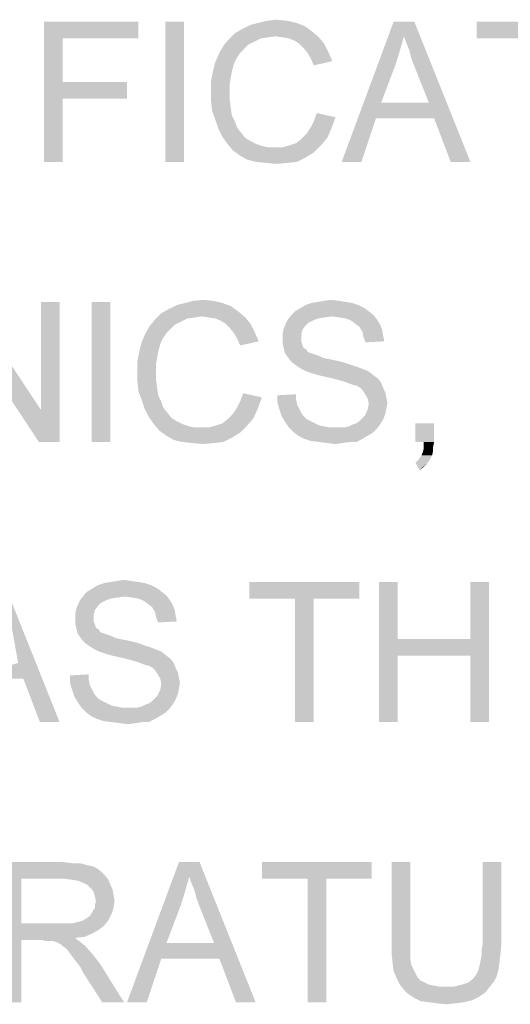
# Model space of a CAD drawing. Extents: x 0 to 841, y 0 to 594.
# Tile 37 of 91: x 665 to 674, y 43 to 61. Entities that reach past the tile are written whole.
import ezdxf

# ---------------------------------------------------------------- set-up
doc = ezdxf.new("R2010")
doc.units = 0
doc.header["$LTSCALE"] = 46.255
doc.header["$MEASUREMENT"] = 0
doc.layers.get('0').update_dxf_attribs({"linetype": 'CONTINUOUS'})

msp = doc.modelspace()

# ---------------------------------------------------------------- linework, layer by layer
at = {"color": 7, "linetype": 'Continuous'}
for points in [[(665.293, 61), (666.978, 61), (665.626, 60.704)], [(665.626, 60.704), (665.293, 58.5), (665.293, 61)], [(665.626, 60.704), (666.978, 61), (666.978, 60.704)], [(667.793, 61), (667.459, 58.5), (667.459, 61)], [(667.459, 58.5), (667.793, 61), (667.793, 58.5)], [(669.626, 61.019), (669.126, 60.981), (669.274, 61.019)], [(669.126, 60.981), (669.626, 61.019), (669.793, 60.981)], [(669.274, 61.019), (669.441, 61.037), (669.626, 61.019)], [(671.719, 60.741), (670.607, 58.5), (671.533, 61)], [(671.533, 61), (671.904, 61), (671.719, 60.741)], [(671.756, 60.63), (671.719, 60.741), (671.904, 61)], [(671.811, 60.5), (671.756, 60.63), (671.904, 61)], [(671.848, 60.352), (671.811, 60.5), (671.904, 61)], [(671.904, 60.204), (671.848, 60.352), (671.904, 61)], [(672.163, 59.556), (671.904, 60.204), (671.904, 61)], [(672.256, 59.278), (672.163, 59.556), (671.904, 61)], [(672.552, 58.5), (672.256, 59.278), (671.904, 61)], [(672.552, 58.5), (671.904, 61), (672.904, 58.5)], [(674.978, 61), (673.015, 60.704), (673.015, 61)], [(673.83, 60.704), (673.015, 60.704), (674.978, 61)], [(670.07, 60.833), (668.7, 60.796), (668.83, 60.87)], [(669.422, 60.741), (668.7, 60.796), (670.07, 60.833)], [(669.941, 60.926), (668.83, 60.87), (668.978, 60.944)], [(668.83, 60.87), (669.941, 60.926), (670.07, 60.833)], [(669.793, 60.981), (668.978, 60.944), (669.126, 60.981)], [(668.978, 60.944), (669.793, 60.981), (669.941, 60.926)], [(669.552, 60.722), (669.422, 60.741), (670.07, 60.833)], [(669.552, 60.722), (670.07, 60.833), (670.2, 60.722)], [(665.626, 60.704), (665.626, 59.926), (665.293, 58.5)], [(669.052, 60.648), (668.496, 60.574), (668.589, 60.685)], [(669.052, 60.648), (668.941, 60.593), (668.496, 60.574)], [(669.422, 60.741), (668.589, 60.685), (668.7, 60.796)], [(669.422, 60.741), (669.293, 60.722), (668.589, 60.685)], [(669.293, 60.722), (669.163, 60.704), (668.589, 60.685)], [(668.589, 60.685), (669.163, 60.704), (669.052, 60.648)], [(670.2, 60.722), (669.663, 60.704), (669.552, 60.722)], [(669.756, 60.667), (669.663, 60.704), (670.2, 60.722)], [(669.848, 60.611), (669.756, 60.667), (670.2, 60.722)], [(669.848, 60.611), (670.2, 60.722), (670.293, 60.611)], [(671.719, 60.741), (671.644, 60.481), (670.607, 58.5)], [(668.867, 60.519), (668.422, 60.444), (668.496, 60.574)], [(668.422, 60.444), (668.867, 60.519), (668.793, 60.444)], [(668.496, 60.574), (668.941, 60.593), (668.867, 60.519)], [(670.293, 60.611), (669.922, 60.537), (669.848, 60.611)], [(669.922, 60.537), (670.293, 60.611), (670.367, 60.463)], [(670.367, 60.463), (669.996, 60.444), (669.922, 60.537)], [(670.052, 60.352), (669.996, 60.444), (670.367, 60.463)], [(670.052, 60.352), (670.367, 60.463), (670.441, 60.296)], [(671.644, 60.481), (671.57, 60.241), (670.607, 58.5)], [(668.793, 60.444), (668.719, 60.333), (668.348, 60.278)], [(668.793, 60.444), (668.348, 60.278), (668.422, 60.444)], [(668.348, 60.278), (668.719, 60.333), (668.681, 60.241)], [(670.441, 60.296), (670.107, 60.222), (670.052, 60.352)], [(668.644, 60.111), (668.274, 59.944), (668.311, 60.13)], [(668.644, 60.111), (668.626, 60), (668.274, 59.944)], [(668.681, 60.241), (668.311, 60.13), (668.348, 60.278)], [(668.311, 60.13), (668.681, 60.241), (668.644, 60.111)], [(671.57, 60.241), (671.311, 59.556), (670.607, 58.5)], [(668.274, 59.944), (668.626, 60), (668.607, 59.889)], [(668.607, 59.889), (668.274, 59.759), (668.274, 59.944)], [(665.626, 59.926), (665.626, 59.63), (665.293, 58.5)], [(665.626, 59.63), (666.774, 59.926), (666.774, 59.63)], [(665.626, 59.926), (666.774, 59.926), (665.626, 59.63)], [(668.274, 59.759), (668.607, 59.889), (668.607, 59.759)], [(668.607, 59.759), (668.607, 59.611), (668.274, 59.593)], [(668.607, 59.759), (668.274, 59.593), (668.274, 59.759)], [(665.293, 58.5), (665.626, 59.63), (665.626, 58.5)], [(668.274, 59.593), (668.607, 59.611), (668.626, 59.463)], [(668.626, 59.463), (668.293, 59.407), (668.274, 59.593)], [(668.293, 59.407), (668.626, 59.463), (668.644, 59.333)], [(668.644, 59.333), (668.348, 59.259), (668.293, 59.407)], [(671.311, 59.556), (671.219, 59.278), (670.607, 58.5)], [(671.311, 59.556), (672.163, 59.556), (671.219, 59.278)], [(672.256, 59.278), (671.219, 59.278), (672.163, 59.556)], [(668.348, 59.259), (668.644, 59.333), (668.7, 59.222)], [(668.7, 59.222), (668.404, 59.093), (668.348, 59.259)], [(670.052, 59.111), (670.107, 59.222), (670.496, 59.296)], [(670.052, 59.111), (670.496, 59.296), (670.422, 59.093)], [(670.496, 59.296), (670.107, 59.222), (670.163, 59.37)], [(670.607, 58.5), (671.219, 59.278), (670.959, 58.5)], [(668.7, 59.222), (668.737, 59.111), (668.404, 59.093)], [(668.404, 59.093), (668.737, 59.111), (668.811, 59.019)], [(668.811, 59.019), (668.478, 58.944), (668.404, 59.093)], [(670.422, 59.093), (669.978, 59), (670.052, 59.111)], [(669.978, 59), (670.422, 59.093), (670.348, 58.926)], [(668.478, 58.944), (668.811, 59.019), (668.885, 58.926)], [(668.885, 58.926), (668.57, 58.815), (668.478, 58.944)], [(668.885, 58.926), (668.978, 58.87), (668.57, 58.815)], [(669.681, 58.796), (669.793, 58.833), (670.348, 58.926)], [(669.681, 58.796), (670.348, 58.926), (670.237, 58.796)], [(669.793, 58.833), (669.885, 58.907), (670.348, 58.926)], [(670.348, 58.926), (669.885, 58.907), (669.978, 59)], [(668.57, 58.815), (668.978, 58.87), (669.089, 58.815)], [(669.089, 58.815), (668.663, 58.704), (668.57, 58.815)], [(669.089, 58.815), (669.2, 58.778), (668.663, 58.704)], [(668.663, 58.704), (669.552, 58.759), (670.237, 58.796)], [(668.663, 58.704), (670.237, 58.796), (670.107, 58.667)], [(669.2, 58.778), (669.293, 58.759), (668.663, 58.704)], [(669.422, 58.759), (669.552, 58.759), (668.663, 58.704)], [(669.293, 58.759), (669.422, 58.759), (668.663, 58.704)], [(670.107, 58.667), (668.793, 58.611), (668.663, 58.704)], [(670.237, 58.796), (669.552, 58.759), (669.681, 58.796)], [(668.793, 58.611), (670.107, 58.667), (669.959, 58.574)], [(669.959, 58.574), (668.922, 58.537), (668.793, 58.611)], [(669.07, 58.5), (668.922, 58.537), (669.959, 58.574)], [(669.07, 58.5), (669.959, 58.574), (669.811, 58.5)], [(669.811, 58.5), (669.256, 58.481), (669.07, 58.5)], [(669.256, 58.481), (669.811, 58.5), (669.644, 58.481)], [(669.644, 58.481), (669.441, 58.463), (669.256, 58.481)], [(663.941, 55.407), (663.959, 56), (665.237, 54.074)], [(665.2, 53.5), (665.237, 54.074), (665.57, 56)], [(665.2, 53.5), (665.57, 56), (665.57, 53.5)], [(665.57, 56), (665.237, 54.074), (665.237, 56)], [(666.478, 56), (666.144, 53.5), (666.144, 56)], [(666.144, 53.5), (666.478, 56), (666.478, 53.5)], [(668.626, 55.926), (667.515, 55.87), (667.663, 55.944)], [(667.515, 55.87), (668.626, 55.926), (668.756, 55.833)], [(668.478, 55.981), (667.663, 55.944), (667.811, 55.981)], [(667.663, 55.944), (668.478, 55.981), (668.626, 55.926)], [(668.311, 56.019), (667.811, 55.981), (667.959, 56.019)], [(667.811, 55.981), (668.311, 56.019), (668.478, 55.981)], [(667.959, 56.019), (668.126, 56.037), (668.311, 56.019)], [(671.015, 55.889), (669.774, 55.833), (669.867, 55.889)], [(669.774, 55.833), (671.015, 55.889), (671.089, 55.833)], [(670.904, 55.944), (669.867, 55.889), (669.959, 55.944)], [(669.867, 55.889), (670.904, 55.944), (671.015, 55.889)], [(670.793, 55.981), (669.959, 55.944), (670.07, 55.981)], [(669.959, 55.944), (670.793, 55.981), (670.904, 55.944)], [(670.681, 56), (670.07, 55.981), (670.181, 56)], [(670.07, 55.981), (670.681, 56), (670.793, 55.981)], [(670.552, 56.019), (670.181, 56), (670.293, 56.019)], [(670.181, 56), (670.552, 56.019), (670.681, 56)], [(670.293, 56.019), (670.422, 56.037), (670.552, 56.019)], [(668.107, 55.741), (667.274, 55.685), (667.385, 55.796)], [(668.107, 55.741), (667.978, 55.722), (667.274, 55.685)], [(667.978, 55.722), (667.848, 55.704), (667.274, 55.685)], [(668.756, 55.833), (667.385, 55.796), (667.515, 55.87)], [(668.107, 55.741), (667.385, 55.796), (668.756, 55.833)], [(668.237, 55.722), (668.107, 55.741), (668.756, 55.833)], [(668.237, 55.722), (668.756, 55.833), (668.885, 55.722)], [(668.885, 55.722), (668.348, 55.704), (668.237, 55.722)], [(668.441, 55.667), (668.348, 55.704), (668.885, 55.722)], [(668.533, 55.611), (668.441, 55.667), (668.885, 55.722)], [(668.533, 55.611), (668.885, 55.722), (668.978, 55.611)], [(670.441, 55.741), (669.644, 55.685), (669.719, 55.778)], [(670.441, 55.741), (670.293, 55.722), (669.644, 55.685)], [(670.293, 55.722), (670.181, 55.704), (669.644, 55.685)], [(671.089, 55.833), (669.719, 55.778), (669.774, 55.833)], [(669.719, 55.778), (671.089, 55.833), (671.181, 55.759)], [(669.719, 55.778), (671.181, 55.759), (670.441, 55.741)], [(670.57, 55.722), (670.441, 55.741), (671.181, 55.759)], [(670.681, 55.704), (670.57, 55.722), (671.181, 55.759)], [(670.681, 55.704), (671.181, 55.759), (671.237, 55.685)], [(667.552, 55.519), (667.107, 55.444), (667.181, 55.574)], [(667.737, 55.648), (667.181, 55.574), (667.274, 55.685)], [(667.737, 55.648), (667.626, 55.593), (667.181, 55.574)], [(667.181, 55.574), (667.626, 55.593), (667.552, 55.519)], [(667.274, 55.685), (667.848, 55.704), (667.737, 55.648)], [(668.978, 55.611), (668.607, 55.537), (668.533, 55.611)], [(668.607, 55.537), (668.978, 55.611), (669.052, 55.463)], [(669.052, 55.463), (668.681, 55.444), (668.607, 55.537)], [(669.959, 55.574), (669.57, 55.519), (669.607, 55.611)], [(669.57, 55.519), (669.959, 55.574), (669.904, 55.5)], [(670.089, 55.667), (669.607, 55.611), (669.644, 55.685)], [(670.089, 55.667), (670.015, 55.63), (669.607, 55.611)], [(669.607, 55.611), (670.015, 55.63), (669.959, 55.574)], [(669.644, 55.685), (670.181, 55.704), (670.089, 55.667)], [(671.237, 55.685), (670.774, 55.667), (670.681, 55.704)], [(670.848, 55.611), (670.774, 55.667), (671.237, 55.685)], [(670.848, 55.611), (671.237, 55.685), (671.293, 55.593)], [(671.293, 55.593), (670.922, 55.556), (670.848, 55.611)], [(670.922, 55.556), (671.293, 55.593), (671.33, 55.5)], [(671.33, 55.5), (670.978, 55.463), (670.922, 55.556)], [(665.237, 54.074), (665.2, 53.5), (663.941, 55.407)], [(667.478, 55.444), (667.404, 55.333), (667.033, 55.278)], [(667.478, 55.444), (667.033, 55.278), (667.107, 55.444)], [(667.107, 55.444), (667.552, 55.519), (667.478, 55.444)], [(668.737, 55.352), (668.681, 55.444), (669.052, 55.463)], [(668.737, 55.352), (669.052, 55.463), (669.126, 55.296)], [(669.904, 55.5), (669.552, 55.426), (669.57, 55.519)], [(669.552, 55.426), (669.904, 55.5), (669.885, 55.426)], [(669.885, 55.426), (669.885, 55.352), (669.552, 55.333)], [(669.885, 55.426), (669.552, 55.333), (669.552, 55.426)], [(670.978, 55.463), (671.33, 55.5), (671.348, 55.389)], [(671.348, 55.389), (670.996, 55.37), (670.978, 55.463)], [(670.996, 55.37), (671.348, 55.389), (671.367, 55.296)], [(671.367, 55.296), (671.033, 55.278), (670.996, 55.37)], [(667.367, 55.241), (666.996, 55.13), (667.033, 55.278)], [(666.996, 55.13), (667.367, 55.241), (667.33, 55.111)], [(667.033, 55.278), (667.404, 55.333), (667.367, 55.241)], [(669.126, 55.296), (668.793, 55.222), (668.737, 55.352)], [(669.552, 55.333), (669.885, 55.352), (669.885, 55.296)], [(669.885, 55.296), (669.552, 55.259), (669.552, 55.333)], [(669.552, 55.259), (669.885, 55.296), (669.904, 55.241)], [(669.904, 55.241), (669.57, 55.185), (669.552, 55.259)], [(669.57, 55.185), (669.904, 55.241), (669.922, 55.185)], [(669.922, 55.185), (669.589, 55.093), (669.57, 55.185)], [(669.922, 55.185), (669.978, 55.148), (669.589, 55.093)], [(667.33, 55.111), (666.959, 54.944), (666.996, 55.13)], [(667.33, 55.111), (667.311, 55), (666.959, 54.944)], [(669.978, 55.148), (669.996, 55.111), (669.589, 55.093)], [(669.589, 55.093), (669.996, 55.111), (670.033, 55.093)], [(670.033, 55.093), (669.626, 55.037), (669.589, 55.093)], [(670.033, 55.093), (670.089, 55.074), (669.626, 55.037)], [(670.089, 55.074), (670.144, 55.056), (669.626, 55.037)], [(669.626, 55.037), (670.144, 55.056), (670.2, 55.037)], [(670.2, 55.037), (669.681, 54.963), (669.626, 55.037)], [(670.2, 55.037), (670.274, 55), (669.681, 54.963)], [(666.959, 54.944), (667.311, 55), (667.293, 54.889)], [(667.293, 54.889), (666.959, 54.759), (666.959, 54.944)], [(666.959, 54.759), (667.293, 54.889), (667.293, 54.759)], [(670.274, 55), (670.367, 54.981), (669.681, 54.963)], [(669.681, 54.963), (670.367, 54.981), (670.459, 54.963)], [(670.459, 54.963), (669.737, 54.907), (669.681, 54.963)], [(670.459, 54.963), (670.626, 54.926), (669.737, 54.907)], [(669.737, 54.907), (670.626, 54.926), (670.793, 54.87)], [(670.793, 54.87), (669.811, 54.852), (669.737, 54.907)], [(669.811, 54.852), (670.793, 54.87), (670.904, 54.833)], [(670.904, 54.833), (669.904, 54.796), (669.811, 54.852)], [(669.904, 54.796), (670.904, 54.833), (670.996, 54.796)], [(667.293, 54.759), (667.293, 54.611), (666.959, 54.593)], [(667.293, 54.759), (666.959, 54.593), (666.959, 54.759)], [(670.996, 54.796), (669.978, 54.759), (669.904, 54.796)], [(669.978, 54.759), (670.996, 54.796), (671.089, 54.759)], [(671.089, 54.759), (670.089, 54.722), (669.978, 54.759)], [(670.219, 54.685), (670.089, 54.722), (671.089, 54.759)], [(670.219, 54.685), (671.089, 54.759), (671.181, 54.685)], [(671.181, 54.685), (670.385, 54.648), (670.219, 54.685)], [(670.385, 54.648), (671.181, 54.685), (671.256, 54.63)], [(666.959, 54.593), (667.293, 54.611), (667.311, 54.463)], [(667.311, 54.463), (666.978, 54.407), (666.959, 54.593)], [(671.256, 54.63), (670.533, 54.611), (670.385, 54.648)], [(670.663, 54.574), (670.533, 54.611), (671.256, 54.63)], [(670.663, 54.574), (671.256, 54.63), (671.311, 54.556)], [(671.311, 54.556), (670.756, 54.537), (670.663, 54.574)], [(670.811, 54.519), (670.756, 54.537), (671.311, 54.556)], [(670.885, 54.5), (670.811, 54.519), (671.311, 54.556)], [(670.941, 54.463), (670.885, 54.5), (671.311, 54.556)], [(670.941, 54.463), (671.311, 54.556), (671.348, 54.463)], [(666.978, 54.407), (667.311, 54.463), (667.33, 54.333)], [(667.33, 54.333), (667.033, 54.259), (666.978, 54.407)], [(667.033, 54.259), (667.33, 54.333), (667.385, 54.222)], [(669.181, 54.296), (668.793, 54.222), (668.848, 54.37)], [(669.459, 54.333), (669.793, 54.352), (669.793, 54.259)], [(669.793, 54.259), (669.459, 54.204), (669.459, 54.333)], [(671.348, 54.463), (670.978, 54.426), (670.941, 54.463)], [(670.978, 54.426), (671.348, 54.463), (671.385, 54.389)], [(671.385, 54.389), (671.015, 54.37), (670.978, 54.426)], [(671.015, 54.37), (671.385, 54.389), (671.404, 54.296)], [(671.404, 54.296), (671.07, 54.278), (671.015, 54.37)], [(667.385, 54.222), (667.089, 54.093), (667.033, 54.259)], [(667.385, 54.222), (667.422, 54.111), (667.089, 54.093)], [(668.737, 54.111), (668.793, 54.222), (669.181, 54.296)], [(668.737, 54.111), (669.181, 54.296), (669.107, 54.093)], [(669.459, 54.204), (669.793, 54.259), (669.811, 54.167)], [(669.811, 54.167), (669.496, 54.074), (669.459, 54.204)], [(669.811, 54.167), (669.848, 54.093), (669.496, 54.074)], [(671.07, 54.278), (671.404, 54.296), (671.422, 54.204)], [(671.422, 54.204), (671.089, 54.185), (671.07, 54.278)], [(671.404, 54.093), (671.07, 54.074), (671.089, 54.185)], [(671.089, 54.185), (671.422, 54.204), (671.404, 54.093)], [(667.089, 54.093), (667.422, 54.111), (667.496, 54.019)], [(667.496, 54.019), (667.163, 53.944), (667.089, 54.093)], [(667.163, 53.944), (667.496, 54.019), (667.57, 53.926)], [(669.033, 53.926), (668.57, 53.907), (668.663, 54)], [(669.107, 54.093), (668.663, 54), (668.737, 54.111)], [(668.663, 54), (669.107, 54.093), (669.033, 53.926)], [(669.496, 54.074), (669.848, 54.093), (669.885, 54.019)], [(669.885, 54.019), (669.533, 53.963), (669.496, 54.074)], [(669.533, 53.963), (669.885, 54.019), (669.922, 53.963)], [(669.922, 53.963), (669.589, 53.87), (669.533, 53.963)], [(669.922, 53.963), (669.978, 53.907), (669.589, 53.87)], [(670.978, 53.926), (671.015, 53.963), (671.385, 54)], [(670.978, 53.926), (671.385, 54), (671.348, 53.907)], [(671.385, 54), (671.015, 53.963), (671.07, 54.074)], [(671.07, 54.074), (671.404, 54.093), (671.385, 54)], [(667.57, 53.926), (667.256, 53.815), (667.163, 53.944)], [(667.57, 53.926), (667.663, 53.87), (667.256, 53.815)], [(667.256, 53.815), (667.663, 53.87), (667.774, 53.815)], [(667.774, 53.815), (667.348, 53.704), (667.256, 53.815)], [(667.774, 53.815), (667.885, 53.778), (667.348, 53.704)], [(667.348, 53.704), (668.237, 53.759), (668.922, 53.796)], [(667.348, 53.704), (668.922, 53.796), (668.793, 53.667)], [(667.885, 53.778), (667.978, 53.759), (667.348, 53.704)], [(668.922, 53.796), (668.237, 53.759), (668.367, 53.796)], [(668.367, 53.796), (668.478, 53.833), (669.033, 53.926)], [(668.367, 53.796), (669.033, 53.926), (668.922, 53.796)], [(668.478, 53.833), (668.57, 53.907), (669.033, 53.926)], [(669.589, 53.87), (669.978, 53.907), (670.052, 53.87)], [(670.052, 53.87), (669.663, 53.759), (669.589, 53.87)], [(670.052, 53.87), (670.126, 53.833), (669.663, 53.759)], [(670.126, 53.833), (670.2, 53.796), (669.663, 53.759)], [(670.2, 53.796), (670.293, 53.778), (669.663, 53.759)], [(669.663, 53.759), (670.293, 53.778), (670.385, 53.759)], [(670.663, 53.759), (670.737, 53.778), (671.293, 53.815)], [(670.663, 53.759), (671.293, 53.815), (671.237, 53.741)], [(671.293, 53.815), (670.737, 53.778), (670.811, 53.815)], [(670.811, 53.815), (670.867, 53.833), (671.348, 53.907)], [(670.811, 53.815), (671.348, 53.907), (671.293, 53.815)], [(670.867, 53.833), (670.922, 53.87), (671.348, 53.907)], [(671.348, 53.907), (670.922, 53.87), (670.978, 53.926)], [(672.256, 53.833), (671.922, 53.5), (671.922, 53.833)], [(672.07, 53.5), (671.922, 53.5), (672.256, 53.833)], [(672.07, 53.5), (672.256, 53.833), (672.256, 53.5)], [(668.107, 53.759), (668.237, 53.759), (667.348, 53.704)], [(667.978, 53.759), (668.107, 53.759), (667.348, 53.704)], [(668.793, 53.667), (667.478, 53.611), (667.348, 53.704)], [(667.478, 53.611), (668.793, 53.667), (668.644, 53.574)], [(668.644, 53.574), (667.607, 53.537), (667.478, 53.611)], [(670.385, 53.759), (669.737, 53.685), (669.663, 53.759)], [(670.663, 53.759), (671.237, 53.741), (669.737, 53.685)], [(670.57, 53.759), (670.663, 53.759), (669.737, 53.685)], [(670.496, 53.759), (670.57, 53.759), (669.737, 53.685)], [(670.385, 53.759), (670.496, 53.759), (669.737, 53.685)], [(669.737, 53.685), (671.237, 53.741), (671.163, 53.667)], [(671.163, 53.667), (669.83, 53.611), (669.737, 53.685)], [(669.83, 53.611), (671.163, 53.667), (671.07, 53.611)], [(671.07, 53.611), (669.941, 53.556), (669.83, 53.611)], [(669.941, 53.556), (671.07, 53.611), (670.978, 53.556)], [(667.756, 53.5), (667.607, 53.537), (668.644, 53.574)], [(667.756, 53.5), (668.644, 53.574), (668.496, 53.5)], [(668.496, 53.5), (667.941, 53.481), (667.756, 53.5)], [(667.941, 53.481), (668.496, 53.5), (668.33, 53.481)], [(668.33, 53.481), (668.126, 53.463), (667.941, 53.481)], [(670.978, 53.556), (670.052, 53.519), (669.941, 53.556)], [(670.2, 53.5), (670.052, 53.519), (670.978, 53.556)], [(670.756, 53.5), (670.2, 53.5), (670.978, 53.556)], [(670.756, 53.5), (670.348, 53.481), (670.2, 53.5)], [(670.348, 53.481), (670.756, 53.5), (670.626, 53.481)], [(670.626, 53.481), (670.496, 53.463), (670.348, 53.481)], [(670.756, 53.5), (670.978, 53.556), (670.867, 53.5)], [(672.256, 53.5), (672.07, 53.426), (672.07, 53.5)], [(672.07, 53.426), (672.256, 53.5), (672.237, 53.407)], [(672.237, 53.407), (672.07, 53.37), (672.07, 53.426)], [(672.219, 53.259), (671.978, 53.185), (672.033, 53.259)], [(671.978, 53.185), (672.219, 53.259), (672.181, 53.185)], [(672.033, 53.259), (672.052, 53.315), (672.237, 53.333)], [(672.033, 53.259), (672.237, 53.333), (672.219, 53.259)], [(672.237, 53.333), (672.052, 53.315), (672.07, 53.37)], [(672.07, 53.37), (672.237, 53.407), (672.237, 53.333)], [(672.181, 53.185), (671.922, 53.13), (671.978, 53.185)], [(671.922, 53.13), (672.181, 53.185), (672.144, 53.13)], [(672.144, 53.13), (671.996, 53), (671.922, 53.13)], [(672.144, 53.13), (672.107, 53.093), (671.996, 53)], [(672.107, 53.093), (672.052, 53.037), (671.996, 53)], [(664.922, 49.278), (664.83, 49.556), (664.57, 51)], [(665.219, 48.5), (664.922, 49.278), (664.57, 51)], [(665.219, 48.5), (664.57, 51), (665.57, 48.5)], [(667.089, 50.981), (666.256, 50.944), (666.367, 50.981)], [(666.256, 50.944), (667.089, 50.981), (667.2, 50.944)], [(666.978, 51), (666.367, 50.981), (666.478, 51)], [(666.367, 50.981), (666.978, 51), (667.089, 50.981)], [(666.848, 51.019), (666.478, 51), (666.589, 51.019)], [(666.478, 51), (666.848, 51.019), (666.978, 51)], [(666.589, 51.019), (666.719, 51.037), (666.848, 51.019)], [(670.922, 51), (668.959, 50.704), (668.959, 51)], [(669.774, 50.704), (668.959, 50.704), (670.922, 51)], [(670.107, 50.704), (669.774, 50.704), (670.922, 51)], [(670.107, 50.704), (670.922, 51), (670.922, 50.704)], [(671.607, 51), (671.607, 49.981), (671.274, 48.5)], [(671.607, 51), (671.274, 48.5), (671.274, 51)], [(673.237, 51), (672.904, 49.981), (672.904, 51)], [(672.904, 49.685), (672.904, 49.981), (673.237, 51)], [(672.904, 48.5), (672.904, 49.685), (673.237, 51)], [(672.904, 48.5), (673.237, 51), (673.237, 48.5)], [(667.385, 50.833), (666.015, 50.778), (666.07, 50.833)], [(666.015, 50.778), (667.385, 50.833), (667.478, 50.759)], [(667.311, 50.889), (666.07, 50.833), (666.163, 50.889)], [(666.07, 50.833), (667.311, 50.889), (667.385, 50.833)], [(667.2, 50.944), (666.163, 50.889), (666.256, 50.944)], [(666.163, 50.889), (667.2, 50.944), (667.311, 50.889)], [(666.385, 50.667), (665.904, 50.611), (665.941, 50.685)], [(666.385, 50.667), (666.311, 50.63), (665.904, 50.611)], [(665.904, 50.611), (666.311, 50.63), (666.256, 50.574)], [(666.737, 50.741), (665.941, 50.685), (666.015, 50.778)], [(666.737, 50.741), (666.589, 50.722), (665.941, 50.685)], [(666.589, 50.722), (666.478, 50.704), (665.941, 50.685)], [(665.941, 50.685), (666.478, 50.704), (666.385, 50.667)], [(666.015, 50.778), (667.478, 50.759), (666.737, 50.741)], [(666.867, 50.722), (666.737, 50.741), (667.478, 50.759)], [(666.978, 50.704), (666.867, 50.722), (667.478, 50.759)], [(666.978, 50.704), (667.478, 50.759), (667.533, 50.685)], [(667.533, 50.685), (667.07, 50.667), (666.978, 50.704)], [(667.144, 50.611), (667.07, 50.667), (667.533, 50.685)], [(667.144, 50.611), (667.533, 50.685), (667.589, 50.593)], [(670.107, 50.704), (669.774, 48.5), (669.774, 50.704)], [(669.774, 48.5), (670.107, 50.704), (670.107, 48.5)], [(666.2, 50.5), (665.848, 50.426), (665.867, 50.519)], [(665.848, 50.426), (666.2, 50.5), (666.181, 50.426)], [(666.256, 50.574), (665.867, 50.519), (665.904, 50.611)], [(665.867, 50.519), (666.256, 50.574), (666.2, 50.5)], [(667.589, 50.593), (667.219, 50.556), (667.144, 50.611)], [(667.219, 50.556), (667.589, 50.593), (667.626, 50.5)], [(667.626, 50.5), (667.274, 50.463), (667.219, 50.556)], [(667.274, 50.463), (667.626, 50.5), (667.644, 50.389)], [(667.644, 50.389), (667.293, 50.37), (667.274, 50.463)], [(666.181, 50.426), (666.181, 50.352), (665.848, 50.333)], [(666.181, 50.426), (665.848, 50.333), (665.848, 50.426)], [(665.848, 50.333), (666.181, 50.352), (666.181, 50.296)], [(666.181, 50.296), (665.848, 50.259), (665.848, 50.333)], [(665.848, 50.259), (666.181, 50.296), (666.2, 50.241)], [(667.293, 50.37), (667.644, 50.389), (667.663, 50.296)], [(667.663, 50.296), (667.33, 50.278), (667.293, 50.37)], [(666.2, 50.241), (665.867, 50.185), (665.848, 50.259)], [(665.867, 50.185), (666.2, 50.241), (666.219, 50.185)], [(666.219, 50.185), (665.885, 50.093), (665.867, 50.185)], [(666.219, 50.185), (666.274, 50.148), (665.885, 50.093)], [(666.274, 50.148), (666.293, 50.111), (665.885, 50.093)], [(665.885, 50.093), (666.293, 50.111), (666.33, 50.093)], [(666.33, 50.093), (665.922, 50.037), (665.885, 50.093)], [(666.33, 50.093), (666.385, 50.074), (665.922, 50.037)], [(666.385, 50.074), (666.441, 50.056), (665.922, 50.037)], [(665.922, 50.037), (666.441, 50.056), (666.496, 50.037)], [(666.496, 50.037), (665.978, 49.963), (665.922, 50.037)], [(666.496, 50.037), (666.57, 50), (665.978, 49.963)], [(666.57, 50), (666.663, 49.981), (665.978, 49.963)], [(665.978, 49.963), (666.663, 49.981), (666.756, 49.963)], [(666.756, 49.963), (666.033, 49.907), (665.978, 49.963)], [(666.756, 49.963), (666.922, 49.926), (666.033, 49.907)], [(666.033, 49.907), (666.922, 49.926), (667.089, 49.87)], [(671.607, 49.981), (671.607, 49.685), (671.274, 48.5)], [(671.607, 49.981), (672.904, 49.981), (671.607, 49.685)], [(672.904, 49.685), (671.607, 49.685), (672.904, 49.981)], [(667.089, 49.87), (666.107, 49.852), (666.033, 49.907)], [(666.107, 49.852), (667.089, 49.87), (667.2, 49.833)], [(667.2, 49.833), (666.2, 49.796), (666.107, 49.852)], [(666.2, 49.796), (667.2, 49.833), (667.293, 49.796)], [(667.293, 49.796), (666.274, 49.759), (666.2, 49.796)], [(666.274, 49.759), (667.293, 49.796), (667.385, 49.759)], [(667.385, 49.759), (666.385, 49.722), (666.274, 49.759)], [(666.515, 49.685), (666.385, 49.722), (667.385, 49.759)], [(666.515, 49.685), (667.385, 49.759), (667.478, 49.685)], [(667.478, 49.685), (666.681, 49.648), (666.515, 49.685)], [(666.681, 49.648), (667.478, 49.685), (667.552, 49.63)], [(667.552, 49.63), (666.83, 49.611), (666.681, 49.648)], [(666.959, 49.574), (666.83, 49.611), (667.552, 49.63)], [(666.959, 49.574), (667.552, 49.63), (667.607, 49.556)], [(667.607, 49.556), (667.052, 49.537), (666.959, 49.574)], [(671.274, 48.5), (671.607, 49.685), (671.607, 48.5)], [(664.922, 49.278), (663.885, 49.278), (664.83, 49.556)], [(667.107, 49.519), (667.052, 49.537), (667.607, 49.556)], [(667.181, 49.5), (667.107, 49.519), (667.607, 49.556)], [(667.237, 49.463), (667.181, 49.5), (667.607, 49.556)], [(667.237, 49.463), (667.607, 49.556), (667.644, 49.463)], [(667.644, 49.463), (667.274, 49.426), (667.237, 49.463)], [(667.274, 49.426), (667.644, 49.463), (667.681, 49.389)], [(667.681, 49.389), (667.311, 49.37), (667.274, 49.426)], [(667.311, 49.37), (667.681, 49.389), (667.7, 49.296)], [(665.756, 49.333), (666.089, 49.352), (666.089, 49.259)], [(666.089, 49.259), (665.756, 49.204), (665.756, 49.333)], [(665.756, 49.204), (666.089, 49.259), (666.107, 49.167)], [(667.7, 49.296), (667.367, 49.278), (667.311, 49.37)], [(667.367, 49.278), (667.7, 49.296), (667.719, 49.204)], [(667.719, 49.204), (667.385, 49.185), (667.367, 49.278)], [(666.107, 49.167), (665.793, 49.074), (665.756, 49.204)], [(666.107, 49.167), (666.144, 49.093), (665.793, 49.074)], [(665.793, 49.074), (666.144, 49.093), (666.181, 49.019)], [(666.181, 49.019), (665.83, 48.963), (665.793, 49.074)], [(667.681, 49), (667.311, 48.963), (667.367, 49.074)], [(667.7, 49.093), (667.367, 49.074), (667.385, 49.185)], [(667.367, 49.074), (667.7, 49.093), (667.681, 49)], [(667.385, 49.185), (667.719, 49.204), (667.7, 49.093)], [(665.83, 48.963), (666.181, 49.019), (666.219, 48.963)], [(666.219, 48.963), (665.885, 48.87), (665.83, 48.963)], [(666.219, 48.963), (666.274, 48.907), (665.885, 48.87)], [(665.885, 48.87), (666.274, 48.907), (666.348, 48.87)], [(666.348, 48.87), (665.959, 48.759), (665.885, 48.87)], [(666.348, 48.87), (666.422, 48.833), (665.959, 48.759)], [(667.107, 48.815), (667.163, 48.833), (667.644, 48.907)], [(667.107, 48.815), (667.644, 48.907), (667.589, 48.815)], [(667.163, 48.833), (667.219, 48.87), (667.644, 48.907)], [(667.644, 48.907), (667.219, 48.87), (667.274, 48.926)], [(667.274, 48.926), (667.311, 48.963), (667.681, 49)], [(667.274, 48.926), (667.681, 49), (667.644, 48.907)], [(666.422, 48.833), (666.496, 48.796), (665.959, 48.759)], [(666.496, 48.796), (666.589, 48.778), (665.959, 48.759)], [(665.959, 48.759), (666.589, 48.778), (666.681, 48.759)], [(666.681, 48.759), (666.033, 48.685), (665.959, 48.759)], [(666.959, 48.759), (667.533, 48.741), (666.033, 48.685)], [(666.867, 48.759), (666.959, 48.759), (666.033, 48.685)], [(666.793, 48.759), (666.867, 48.759), (666.033, 48.685)], [(666.681, 48.759), (666.793, 48.759), (666.033, 48.685)], [(666.033, 48.685), (667.533, 48.741), (667.459, 48.667)], [(667.459, 48.667), (666.126, 48.611), (666.033, 48.685)], [(666.959, 48.759), (667.033, 48.778), (667.589, 48.815)], [(666.959, 48.759), (667.589, 48.815), (667.533, 48.741)], [(667.589, 48.815), (667.033, 48.778), (667.107, 48.815)], [(666.126, 48.611), (667.459, 48.667), (667.367, 48.611)], [(667.367, 48.611), (666.237, 48.556), (666.126, 48.611)], [(666.237, 48.556), (667.367, 48.611), (667.274, 48.556)], [(667.274, 48.556), (666.348, 48.519), (666.237, 48.556)], [(666.496, 48.5), (666.348, 48.519), (667.274, 48.556)], [(667.052, 48.5), (666.496, 48.5), (667.274, 48.556)], [(667.052, 48.5), (667.274, 48.556), (667.163, 48.5)], [(667.052, 48.5), (666.644, 48.481), (666.496, 48.5)], [(666.644, 48.481), (667.052, 48.5), (666.922, 48.481)], [(666.922, 48.481), (666.793, 48.463), (666.644, 48.481)], [(664.552, 46), (665.644, 46), (664.885, 45.704)], [(664.885, 45.704), (664.552, 43.5), (664.552, 46)], [(665.644, 46), (665.811, 45.981), (664.885, 45.704)], [(665.941, 45.981), (666.07, 45.944), (664.885, 45.704)], [(665.811, 45.981), (665.941, 45.981), (664.885, 45.704)], [(666.07, 45.944), (666.163, 45.926), (664.885, 45.704)], [(666.163, 45.926), (666.237, 45.889), (664.885, 45.704)], [(666.237, 45.889), (666.311, 45.833), (664.885, 45.704)], [(667.885, 45.741), (666.774, 43.5), (667.7, 46)], [(667.7, 46), (668.07, 46), (667.885, 45.741)], [(667.922, 45.63), (667.885, 45.741), (668.07, 46)], [(667.978, 45.5), (667.922, 45.63), (668.07, 46)], [(668.015, 45.352), (667.978, 45.5), (668.07, 46)], [(668.07, 45.204), (668.015, 45.352), (668.07, 46)], [(668.33, 44.556), (668.07, 45.204), (668.07, 46)], [(668.422, 44.278), (668.33, 44.556), (668.07, 46)], [(668.719, 43.5), (668.422, 44.278), (668.07, 46)], [(668.719, 43.5), (668.07, 46), (669.07, 43.5)], [(671.144, 46), (669.181, 45.704), (669.181, 46)], [(669.996, 45.704), (669.181, 45.704), (671.144, 46)], [(670.33, 45.704), (669.996, 45.704), (671.144, 46)], [(670.33, 45.704), (671.144, 46), (671.144, 45.704)], [(671.83, 46), (671.496, 44.556), (671.496, 46)], [(671.496, 44.556), (671.83, 46), (671.83, 44.556)], [(673.459, 46), (673.126, 44.556), (673.126, 46)], [(673.126, 44.556), (673.459, 46), (673.459, 44.556)], [(664.885, 45.704), (664.885, 44.907), (664.552, 43.5)], [(666.311, 45.833), (666.385, 45.759), (664.885, 45.704)], [(665.663, 45.704), (664.885, 45.704), (666.385, 45.759)], [(665.793, 45.685), (665.663, 45.704), (666.385, 45.759)], [(665.793, 45.685), (666.385, 45.759), (666.441, 45.685)], [(667.885, 45.741), (667.811, 45.481), (666.774, 43.5)], [(670.33, 45.704), (669.996, 43.5), (669.996, 45.704)], [(669.996, 43.5), (670.33, 45.704), (670.33, 43.5)], [(666.441, 45.685), (665.904, 45.667), (665.793, 45.685)], [(665.996, 45.63), (665.904, 45.667), (666.441, 45.685)], [(666.07, 45.593), (665.996, 45.63), (666.441, 45.685)], [(666.07, 45.593), (666.441, 45.685), (666.478, 45.593)], [(666.478, 45.593), (666.144, 45.519), (666.07, 45.593)], [(666.144, 45.519), (666.478, 45.593), (666.515, 45.519)], [(666.515, 45.519), (666.181, 45.463), (666.144, 45.519)], [(666.181, 45.463), (666.515, 45.519), (666.533, 45.407)], [(666.533, 45.407), (666.2, 45.389), (666.181, 45.463)], [(666.2, 45.389), (666.533, 45.407), (666.552, 45.315)], [(666.552, 45.315), (666.219, 45.296), (666.2, 45.389)], [(667.811, 45.481), (667.737, 45.241), (666.774, 43.5)], [(666.144, 45.093), (666.163, 45.13), (666.533, 45.185)], [(666.144, 45.093), (666.533, 45.185), (666.496, 45.074)], [(666.533, 45.185), (666.163, 45.13), (666.2, 45.185)], [(666.2, 45.241), (666.219, 45.296), (666.552, 45.315)], [(666.2, 45.185), (666.2, 45.241), (666.552, 45.315)], [(666.2, 45.185), (666.552, 45.315), (666.533, 45.185)], [(667.737, 45.241), (667.478, 44.556), (666.774, 43.5)], [(665.996, 44.963), (666.052, 45), (666.496, 45.074)], [(665.996, 44.963), (666.496, 45.074), (666.441, 44.963)], [(666.052, 45), (666.107, 45.037), (666.496, 45.074)], [(666.496, 45.074), (666.107, 45.037), (666.144, 45.093)], [(664.885, 44.907), (664.885, 44.611), (664.552, 43.5)], [(665.793, 44.907), (666.367, 44.87), (664.885, 44.611)], [(665.7, 44.907), (665.793, 44.907), (664.885, 44.611)], [(665.589, 44.907), (665.7, 44.907), (664.885, 44.611)], [(664.885, 44.907), (665.589, 44.907), (664.885, 44.611)], [(666.367, 44.87), (666.274, 44.796), (664.885, 44.611)], [(665.793, 44.907), (665.867, 44.926), (666.441, 44.963)], [(665.793, 44.907), (666.441, 44.963), (666.367, 44.87)], [(665.867, 44.926), (665.941, 44.944), (666.441, 44.963)], [(666.441, 44.963), (665.941, 44.944), (665.996, 44.963)], [(666.274, 44.796), (666.144, 44.722), (664.885, 44.611)], [(666.144, 44.722), (666.015, 44.667), (664.885, 44.611)], [(666.015, 44.667), (665.848, 44.648), (664.885, 44.611)], [(665.256, 44.611), (664.885, 44.611), (665.848, 44.648)], [(665.311, 44.593), (665.256, 44.611), (665.848, 44.648)], [(665.367, 44.593), (665.311, 44.593), (665.848, 44.648)], [(665.404, 44.593), (665.367, 44.593), (665.848, 44.648)], [(665.441, 44.593), (665.404, 44.593), (665.848, 44.648)], [(665.515, 44.574), (665.441, 44.593), (665.848, 44.648)], [(665.515, 44.574), (665.848, 44.648), (665.941, 44.574)], [(664.552, 43.5), (664.885, 44.611), (664.885, 43.5)], [(665.941, 44.574), (665.589, 44.537), (665.515, 44.574)], [(665.626, 44.5), (665.589, 44.537), (665.941, 44.574)], [(665.626, 44.5), (665.941, 44.574), (666.033, 44.5)], [(666.033, 44.5), (665.681, 44.463), (665.626, 44.5)], [(665.719, 44.426), (665.681, 44.463), (666.033, 44.5)], [(665.756, 44.37), (665.719, 44.426), (666.033, 44.5)], [(665.756, 44.37), (666.033, 44.5), (666.163, 44.352)], [(667.478, 44.556), (667.385, 44.278), (666.774, 43.5)], [(667.478, 44.556), (668.33, 44.556), (667.385, 44.278)], [(668.422, 44.278), (667.385, 44.278), (668.33, 44.556)], [(671.83, 44.556), (671.83, 44.407), (671.496, 44.37)], [(671.83, 44.556), (671.496, 44.37), (671.496, 44.556)], [(673.459, 44.556), (673.107, 44.444), (673.126, 44.556)], [(673.107, 44.444), (673.459, 44.556), (673.441, 44.37)], [(666.163, 44.352), (665.811, 44.296), (665.756, 44.37)], [(665.867, 44.222), (665.811, 44.296), (666.163, 44.352)], [(665.867, 44.222), (666.163, 44.352), (666.293, 44.185)], [(671.496, 44.37), (671.83, 44.407), (671.83, 44.278)], [(671.83, 44.278), (671.515, 44.204), (671.496, 44.37)], [(673.089, 44.259), (673.107, 44.352), (673.441, 44.37)], [(673.089, 44.259), (673.441, 44.37), (673.422, 44.204)], [(673.441, 44.37), (673.107, 44.352), (673.107, 44.444)], [(666.293, 44.185), (665.941, 44.13), (665.867, 44.222)], [(665.996, 44.019), (665.941, 44.13), (666.293, 44.185)], [(666.33, 43.5), (665.996, 44.019), (666.293, 44.185)], [(666.33, 43.5), (666.293, 44.185), (666.719, 43.5)], [(666.774, 43.5), (667.385, 44.278), (667.126, 43.5)], [(671.515, 44.204), (671.83, 44.278), (671.848, 44.167)], [(671.848, 44.167), (671.533, 44.056), (671.515, 44.204)], [(671.848, 44.167), (671.885, 44.093), (671.533, 44.056)], [(673.052, 44.093), (673.07, 44.167), (673.422, 44.204)], [(673.052, 44.093), (673.422, 44.204), (673.404, 44.074)], [(673.422, 44.204), (673.07, 44.167), (673.089, 44.259)], [(671.533, 44.056), (671.885, 44.093), (671.922, 44.019)], [(671.922, 44.019), (671.589, 43.926), (671.533, 44.056)], [(671.922, 44.019), (671.959, 43.944), (671.589, 43.926)], [(671.589, 43.926), (671.959, 43.944), (672.015, 43.889)], [(672.867, 43.852), (672.959, 43.926), (673.367, 43.944)], [(672.867, 43.852), (673.367, 43.944), (673.311, 43.852)], [(673.367, 43.944), (672.959, 43.926), (672.996, 43.981)], [(672.996, 43.981), (673.033, 44.037), (673.404, 44.074)], [(672.996, 43.981), (673.404, 44.074), (673.367, 43.944)], [(673.404, 44.074), (673.033, 44.037), (673.052, 44.093)], [(672.015, 43.889), (671.644, 43.815), (671.589, 43.926)], [(672.015, 43.889), (672.089, 43.852), (671.644, 43.815)], [(671.644, 43.815), (672.089, 43.852), (672.163, 43.815)], [(672.163, 43.815), (671.719, 43.722), (671.644, 43.815)], [(672.163, 43.815), (672.256, 43.796), (671.719, 43.722)], [(672.256, 43.796), (672.348, 43.778), (671.719, 43.722)], [(672.607, 43.778), (673.237, 43.759), (671.719, 43.722)], [(672.441, 43.778), (672.607, 43.778), (671.719, 43.722)], [(672.348, 43.778), (672.441, 43.778), (671.719, 43.722)], [(672.607, 43.778), (672.756, 43.815), (673.311, 43.852)], [(672.607, 43.778), (673.311, 43.852), (673.237, 43.759)], [(673.311, 43.852), (672.756, 43.815), (672.867, 43.852)], [(671.719, 43.722), (673.237, 43.759), (673.163, 43.667)], [(673.163, 43.667), (671.793, 43.648), (671.719, 43.722)], [(671.793, 43.648), (673.163, 43.667), (673.052, 43.593)], [(673.052, 43.593), (671.904, 43.574), (671.793, 43.648)], [(671.904, 43.574), (673.052, 43.593), (672.941, 43.537)], [(672.941, 43.537), (672.015, 43.519), (671.904, 43.574)], [(672.163, 43.5), (672.015, 43.519), (672.941, 43.537)], [(672.163, 43.5), (672.941, 43.537), (672.793, 43.5)], [(672.793, 43.5), (672.311, 43.481), (672.163, 43.5)], [(672.311, 43.481), (672.793, 43.5), (672.644, 43.481)], [(672.644, 43.481), (672.478, 43.463), (672.311, 43.481)]]:
    msp.add_solid(points, dxfattribs=at)

doc.saveas('drawing.dxf')
